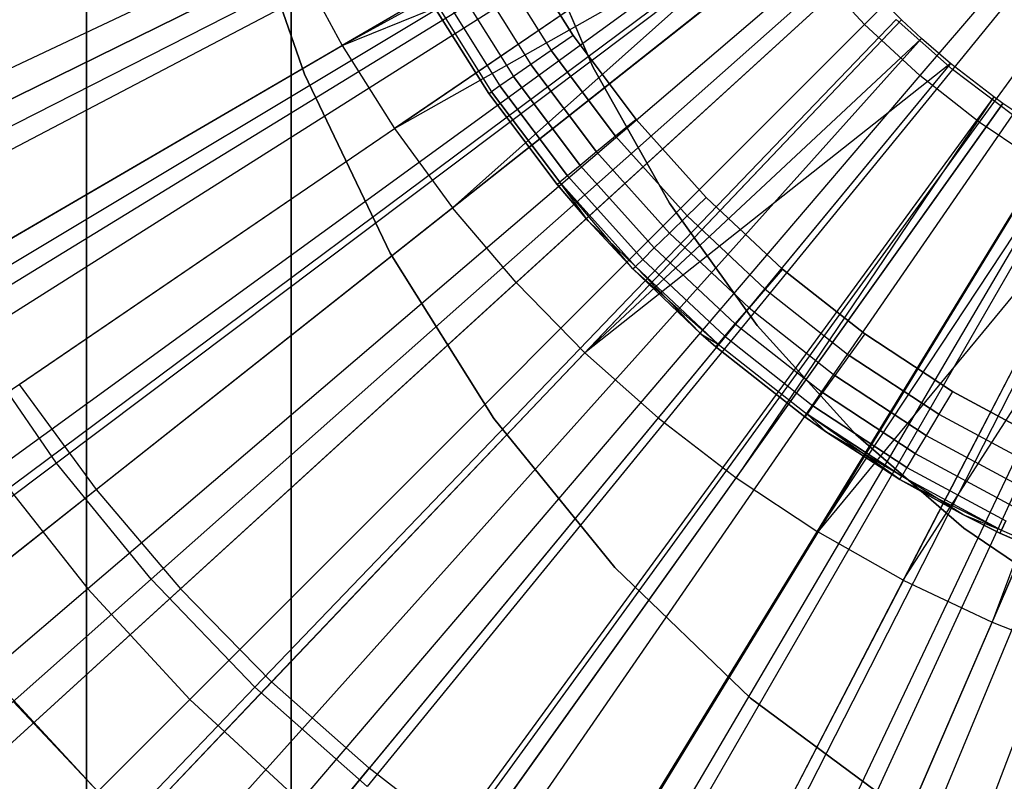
# Model space of a CAD drawing. Extents: x 0.02 to 4.75, y -2.35 to 2.37.
# Tile 51 of 131: x 2.09 to 2.28, y -0.27 to -0.12. Entities that reach past the tile are written whole.
import ezdxf

# ---------------------------------------------------------------- set-up
doc = ezdxf.new("R2010")
doc.units = 0
doc.header["$MEASUREMENT"] = 0
doc.layers.get('0').update_dxf_attribs({"color": 13, "linetype": 'CONTINUOUS'})

# ---------------------------------------------------------------- blocks, each defined once
blk = doc.blocks.new('CTLS_SNOW_BALL_ZWIS_PM_STL')
at = {"color": 0}
for p, q in [((2.10561, -2.10133, 48.66497), (2.10561, 0.61563, 48.66497)), ((2.10561, -2.10133, 48.66497), (2.10561, 0.61563, 48.66497)), ((2.14498, -2.07372, 49.64923), (2.14498, 0.58802, 49.64923)), ((2.14498, 0.58802, 48.6256), (2.14498, -2.07372, 48.6256)), ((2.14498, 0.58802, 48.6256), (2.14498, -2.07372, 48.6256)), ((2.14498, -2.07372, 49.64923), (2.14498, 0.58802, 49.64923)), ((2.10561, 0.53059, 49.6886), (2.10561, -2.0163, 49.6886)), ((2.10561, 0.53059, 49.6886), (2.10561, -2.0163, 49.6886)), ((2.38588, 0.00944, 0.49197), (2.25527, -0.12116, 0.4992)), ((2.38588, 0.00944, 0.49197), (2.25527, -0.12116, 0.4992)), ((2.38588, 0.00944, 0.49197), (2.26592, -0.13101, 0.4992)), ((2.38588, 0.00944, 0.49197), (2.26592, -0.13101, 0.4992)), ((2.38588, 0.00944, 0.53134), (2.27217, -0.12983, 0.54691)), ((2.38588, 0.00944, 0.53134), (2.27217, -0.12983, 0.54691)), ((2.38588, 0.00944, 0.49197), (2.27731, -0.13999, 0.4992)), ((2.38588, 0.00944, 0.49197), (2.27731, -0.13999, 0.4992)), ((2.22385, -0.06694, 5.27739), (1.58462, -0.36828, 5.06085)), ((2.22385, -0.06694, 5.27739), (1.58462, -0.36828, 5.06085)), ((2.22513, -0.06961, 5.27739), (1.59097, -0.38147, 5.06085)), ((2.22513, -0.06961, 5.27739), (1.59097, -0.38147, 5.06085)), ((2.22131, -0.07441, 0.4992), (2.05774, -0.15775, 0.52085)), ((2.22131, -0.07441, 0.4992), (2.05774, -0.15775, 0.52085)), ((2.22668, -0.07411, 0.54691), (2.06903, -0.15685, 0.5764)), ((2.22668, -0.07411, 0.54691), (2.06903, -0.15685, 0.5764)), ((2.23111, -0.08075, 5.27739), (1.62053, -0.43657, 5.06085)), ((2.23111, -0.08075, 5.27739), (1.62053, -0.43657, 5.06085)), ((2.23111, -0.08075, 5.27739), (2.15475, -0.12525, 5.2621)), ((2.23111, -0.08075, 5.27739), (2.15475, -0.12525, 5.2621)), ((2.23226, -0.0827, 5.27739), (1.62621, -0.44618, 5.06085)), ((2.23226, -0.0827, 5.27739), (1.62621, -0.44618, 5.06085)), ((2.15475, -0.12525, 5.2621), (2.23226, -0.0827, 5.27739)), ((2.15475, -0.12525, 5.2621), (2.23226, -0.0827, 5.27739)), ((2.22839, -0.08706, 0.4992), (2.07187, -0.18298, 0.52085)), ((2.22839, -0.08706, 0.4992), (2.07187, -0.18298, 0.52085)), ((2.23392, -0.08665, 0.54691), (2.08344, -0.18181, 0.5764)), ((2.23392, -0.08665, 0.54691), (2.08344, -0.18181, 0.5764)), ((2.23786, -0.09144, 5.27739), (1.6539, -0.48945, 5.06085)), ((2.23786, -0.09144, 5.27739), (1.6539, -0.48945, 5.06085)), ((2.15475, -0.12525, 5.2621), (2.23786, -0.09144, 5.27739)), ((2.15475, -0.12525, 5.2621), (2.23786, -0.09144, 5.27739)), ((2.23786, -0.09144, 5.27739), (2.16482, -0.14122, 5.2621)), ((2.23786, -0.09144, 5.27739), (2.16482, -0.14122, 5.2621)), ((2.14753, -0.13076, 1.79349), (2.13487, -0.09421, 1.79349)), ((2.13487, -0.09421, 2.87617), (2.14753, -0.13076, 2.87617)), ((2.13487, -0.09421, 2.87617), (2.14753, -0.13076, 2.87617)), ((2.14753, -0.13076, 1.79349), (2.13487, -0.09421, 1.79349)), ((2.2422, -0.09753, 5.27739), (1.67535, -0.51956, 5.06085)), ((2.2422, -0.09753, 5.27739), (1.67535, -0.51956, 5.06085)), ((2.16482, -0.14122, 5.2621), (2.2422, -0.09753, 5.27739)), ((2.16482, -0.14122, 5.2621), (2.2422, -0.09753, 5.27739)), ((2.2422, -0.09753, 5.27739), (2.176, -0.15644, 5.2621)), ((2.2422, -0.09753, 5.27739), (2.176, -0.15644, 5.2621)), ((2.23645, -0.09912, 0.4992), (2.08794, -0.20702, 0.52085)), ((2.23645, -0.09912, 0.4992), (2.08794, -0.20702, 0.52085)), ((2.24214, -0.09857, 0.54691), (2.09981, -0.20553, 0.5764)), ((2.24214, -0.09857, 0.54691), (2.09981, -0.20553, 0.5764)), ((2.24534, -0.10163, 5.27739), (1.69091, -0.53984, 5.06085)), ((2.24534, -0.10163, 5.27739), (1.69091, -0.53984, 5.06085)), ((2.176, -0.15644, 5.2621), (2.24534, -0.10163, 5.27739)), ((2.176, -0.15644, 5.2621), (2.24534, -0.10163, 5.27739)), ((2.19083, -0.10088, 2.87617), (2.203, -0.12931, 2.87617)), ((2.203, -0.12931, 1.83286), (2.19083, -0.10088, 1.83286)), ((2.19083, -0.10088, 2.87617), (2.203, -0.12931, 2.87617)), ((2.203, -0.12931, 1.83286), (2.19083, -0.10088, 1.83286)), ((2.18848, -0.10625, 47.9882), (2.19918, -0.12333, 47.9882)), ((2.19918, -0.12333, 47.2008), (2.18848, -0.10625, 47.2008)), ((2.19918, -0.12333, 47.2008), (2.18848, -0.10625, 47.2008)), ((2.18848, -0.10625, 47.9882), (2.19918, -0.12333, 47.9882)), ((2.06742, -0.14717, 5.2439), (2.14582, -0.10861, 5.2621)), ((2.06742, -0.14717, 5.2439), (2.14582, -0.10861, 5.2621)), ((2.2513, -0.10978, 0.54691), (2.11803, -0.22785, 0.5764)), ((2.2513, -0.10978, 0.54691), (2.11803, -0.22785, 0.5764)), ((2.14582, -0.10861, 5.2621), (2.15475, -0.12525, 5.2621)), ((2.14582, -0.10861, 5.2621), (2.15475, -0.12525, 5.2621)), ((2.18405, -0.10877, 47.20147), (2.19498, -0.12622, 47.20147)), ((2.18405, -0.10877, 47.20147), (2.19498, -0.12622, 47.20147)), ((2.18405, -0.10877, 47.98753), (2.19498, -0.12622, 47.98753)), ((2.18405, -0.10877, 47.98753), (2.19498, -0.12622, 47.98753)), ((2.25353, -0.11127, 5.27739), (1.73139, -0.58749, 5.06085)), ((2.25353, -0.11127, 5.27739), (1.73139, -0.58749, 5.06085)), ((2.24543, -0.11051, 0.4992), (2.10584, -0.22973, 0.52085)), ((2.24543, -0.11051, 0.4992), (2.10584, -0.22973, 0.52085)), ((2.17992, -0.11111, 47.20344), (2.19107, -0.12891, 47.20344)), ((2.17992, -0.11111, 47.20344), (2.19107, -0.12891, 47.20344)), ((2.17992, -0.11111, 47.98557), (2.19107, -0.12891, 47.98557)), ((2.17992, -0.11111, 47.98557), (2.19107, -0.12891, 47.98557)), ((2.25353, -0.11127, 5.27739), (2.18823, -0.17083, 5.2621)), ((2.25353, -0.11127, 5.27739), (2.18823, -0.17083, 5.2621)), ((2.25527, -0.12116, 0.4992), (2.24543, -0.11051, 0.4992)), ((2.25527, -0.12116, 0.4992), (2.24543, -0.11051, 0.4992)), ((2.26237, -0.12031, 5.27739), (2.25353, -0.11127, 5.27739)), ((2.26237, -0.12031, 5.27739), (2.25353, -0.11127, 5.27739)), ((2.17638, -0.11312, 47.20657), (2.18771, -0.13122, 47.20657)), ((2.17638, -0.11312, 47.20657), (2.18771, -0.13122, 47.20657)), ((2.17638, -0.11312, 47.98244), (2.18771, -0.13122, 47.98244)), ((2.17638, -0.11312, 47.98244), (2.18771, -0.13122, 47.98244)), ((2.17366, -0.11467, 47.21064), (2.18513, -0.133, 47.21064)), ((2.17366, -0.11467, 47.21064), (2.18513, -0.133, 47.21064)), ((2.17366, -0.11467, 47.97836), (2.18513, -0.133, 47.97836)), ((2.17366, -0.11467, 47.97836), (2.18513, -0.133, 47.97836)), ((2.17136, -0.11597, 47.22048), (2.18296, -0.13449, 47.22048)), ((2.18296, -0.13449, 47.96851), (2.17136, -0.11597, 47.96851)), ((2.17136, -0.11597, 47.22048), (2.18296, -0.13449, 47.22048)), ((2.18296, -0.13449, 47.96851), (2.17136, -0.11597, 47.96851)), ((2.17195, -0.11564, 47.21539), (2.18351, -0.13411, 47.21539)), ((2.17195, -0.11564, 47.21539), (2.18351, -0.13411, 47.21539)), ((2.17195, -0.11564, 47.97361), (2.18351, -0.13411, 47.97361)), ((2.17195, -0.11564, 47.97361), (2.18351, -0.13411, 47.97361)), ((2.26237, -0.12031, 5.27739), (1.77513, -0.63217, 5.06085)), ((2.26237, -0.12031, 5.27739), (1.77513, -0.63217, 5.06085)), ((2.25527, -0.12116, 0.4992), (2.12547, -0.25097, 0.52085)), ((2.25527, -0.12116, 0.4992), (2.12547, -0.25097, 0.52085)), ((2.26133, -0.12023, 0.54691), (2.13799, -0.24863, 0.5764)), ((2.26133, -0.12023, 0.54691), (2.13799, -0.24863, 0.5764)), ((2.26237, -0.12031, 5.27739), (2.20143, -0.18432, 5.2621)), ((2.26237, -0.12031, 5.27739), (2.20143, -0.18432, 5.2621)), ((2.26592, -0.13101, 0.4992), (2.25527, -0.12116, 0.4992)), ((2.26592, -0.13101, 0.4992), (2.25527, -0.12116, 0.4992)), ((2.27217, -0.12983, 0.54691), (2.26133, -0.12023, 0.54691)), ((2.27217, -0.12983, 0.54691), (2.26133, -0.12023, 0.54691)), ((2.26624, -0.12388, 5.27739), (2.26237, -0.12031, 5.27739)), ((2.26624, -0.12388, 5.27739), (2.26237, -0.12031, 5.27739)), ((2.26624, -0.12388, 5.27739), (1.79426, -0.64986, 5.06085)), ((2.26624, -0.12388, 5.27739), (1.79426, -0.64986, 5.06085)), ((2.19918, -0.12333, 47.2008), (2.19498, -0.12622, 47.20147)), ((2.19918, -0.12333, 47.2008), (2.19498, -0.12622, 47.20147)), ((2.19918, -0.12333, 47.9882), (2.19498, -0.12622, 47.98753)), ((2.19918, -0.12333, 47.9882), (2.19498, -0.12622, 47.98753)), ((2.19918, -0.12333, 47.9882), (2.21131, -0.13943, 47.9882)), ((2.21131, -0.13943, 47.2008), (2.19918, -0.12333, 47.2008)), ((2.21131, -0.13943, 47.2008), (2.19918, -0.12333, 47.2008)), ((2.19918, -0.12333, 47.9882), (2.21131, -0.13943, 47.9882)), ((2.20143, -0.18432, 5.2621), (2.26624, -0.12388, 5.27739)), ((2.20143, -0.18432, 5.2621), (2.26624, -0.12388, 5.27739)), ((2.27183, -0.1287, 5.27739), (2.26624, -0.12388, 5.27739)), ((2.27183, -0.1287, 5.27739), (2.26624, -0.12388, 5.27739)), ((2.07926, -0.16924, 5.2439), (2.15475, -0.12525, 5.2621)), ((2.07926, -0.16924, 5.2439), (2.15475, -0.12525, 5.2621)), ((2.15475, -0.12525, 5.2621), (2.16482, -0.14122, 5.2621)), ((2.15475, -0.12525, 5.2621), (2.16482, -0.14122, 5.2621)), ((2.19498, -0.12622, 47.20147), (2.19107, -0.12891, 47.20344)), ((2.19498, -0.12622, 47.20147), (2.19107, -0.12891, 47.20344)), ((2.19498, -0.12622, 47.98753), (2.19107, -0.12891, 47.98557)), ((2.19498, -0.12622, 47.98753), (2.19107, -0.12891, 47.98557)), ((2.19498, -0.12622, 47.20147), (2.20737, -0.14267, 47.20147)), ((2.19498, -0.12622, 47.20147), (2.20737, -0.14267, 47.20147)), ((2.20737, -0.14267, 47.98753), (2.19498, -0.12622, 47.98753)), ((2.20737, -0.14267, 47.98753), (2.19498, -0.12622, 47.98753)), ((2.27183, -0.1287, 5.27739), (1.82191, -0.67366, 5.06085)), ((2.27183, -0.1287, 5.27739), (1.82191, -0.67366, 5.06085)), ((2.27183, -0.1287, 5.27739), (2.20143, -0.18432, 5.2621)), ((2.27183, -0.1287, 5.27739), (2.20143, -0.18432, 5.2621)), ((2.27183, -0.1287, 5.27739), (2.21556, -0.19685, 5.2621)), ((2.27183, -0.1287, 5.27739), (2.21556, -0.19685, 5.2621)), ((2.28011, -0.13513, 5.27739), (2.27183, -0.1287, 5.27739)), ((2.28011, -0.13513, 5.27739), (2.27183, -0.1287, 5.27739)), ((2.27217, -0.12983, 0.54691), (2.15956, -0.26774, 0.5764)), ((2.27217, -0.12983, 0.54691), (2.15956, -0.26774, 0.5764)), ((2.19107, -0.12891, 47.20344), (2.18771, -0.13122, 47.20657)), ((2.19107, -0.12891, 47.20344), (2.18771, -0.13122, 47.20657)), ((2.19107, -0.12891, 47.98557), (2.18771, -0.13122, 47.98244)), ((2.19107, -0.12891, 47.98557), (2.18771, -0.13122, 47.98244)), ((2.19107, -0.12891, 47.20344), (2.20371, -0.14569, 47.20344)), ((2.19107, -0.12891, 47.20344), (2.20371, -0.14569, 47.20344)), ((2.20371, -0.14569, 47.98557), (2.19107, -0.12891, 47.98557)), ((2.20371, -0.14569, 47.98557), (2.19107, -0.12891, 47.98557)), ((2.203, -0.12931, 2.87617), (2.203, -0.12931, 1.83286)), ((2.203, -0.12931, 2.87617), (2.21774, -0.15552, 2.87617)), ((2.21774, -0.15552, 1.83286), (2.203, -0.12931, 1.83286)), ((2.203, -0.12931, 2.87617), (2.203, -0.12931, 1.83286)), ((2.203, -0.12931, 2.87617), (2.21774, -0.15552, 2.87617)), ((2.21774, -0.15552, 1.83286), (2.203, -0.12931, 1.83286)), ((2.28374, -0.13853, 0.54691), (2.27217, -0.12983, 0.54691)), ((2.28374, -0.13853, 0.54691), (2.27217, -0.12983, 0.54691)), ((2.26592, -0.13101, 0.4992), (2.1467, -0.2706, 0.52085)), ((2.26592, -0.13101, 0.4992), (2.1467, -0.2706, 0.52085)), ((2.16398, -0.16519, 1.79349), (2.14753, -0.13076, 1.79349)), ((2.14753, -0.13076, 2.87617), (2.16398, -0.16519, 2.87617)), ((2.14753, -0.13076, 2.87617), (2.16398, -0.16519, 2.87617)), ((2.14753, -0.13076, 2.87617), (2.14753, -0.13076, 1.79349)), ((2.16398, -0.16519, 1.79349), (2.14753, -0.13076, 1.79349)), ((2.14753, -0.13076, 2.87617), (2.14753, -0.13076, 1.79349)), ((2.18771, -0.13122, 47.20657), (2.18513, -0.133, 47.21064)), ((2.18771, -0.13122, 47.20657), (2.18513, -0.133, 47.21064)), ((2.18771, -0.13122, 47.98244), (2.18513, -0.133, 47.97836)), ((2.18771, -0.13122, 47.98244), (2.18513, -0.133, 47.97836)), ((2.18771, -0.13122, 47.20657), (2.20056, -0.14828, 47.20657)), ((2.18771, -0.13122, 47.20657), (2.20056, -0.14828, 47.20657)), ((2.20056, -0.14828, 47.98244), (2.18771, -0.13122, 47.98244)), ((2.20056, -0.14828, 47.98244), (2.18771, -0.13122, 47.98244)), ((2.27731, -0.13999, 0.4992), (2.26592, -0.13101, 0.4992)), ((2.27731, -0.13999, 0.4992), (2.26592, -0.13101, 0.4992)), ((2.18296, -0.13449, 47.22048), (2.18351, -0.13411, 47.21539)), ((2.18296, -0.13449, 47.22048), (2.18351, -0.13411, 47.21539)), ((2.18296, -0.13449, 47.96851), (2.18351, -0.13411, 47.97361)), ((2.18296, -0.13449, 47.96851), (2.18351, -0.13411, 47.97361)), ((2.18296, -0.13449, 47.22048), (2.18296, -0.13449, 47.96851)), ((2.18296, -0.13449, 47.22048), (2.18296, -0.13449, 47.96851)), ((2.18296, -0.13449, 47.22048), (2.19611, -0.15194, 47.22048)), ((2.19611, -0.15194, 47.96851), (2.18296, -0.13449, 47.96851)), ((2.18296, -0.13449, 47.22048), (2.19611, -0.15194, 47.22048)), ((2.19611, -0.15194, 47.96851), (2.18296, -0.13449, 47.96851)), ((2.18513, -0.133, 47.21064), (2.18351, -0.13411, 47.21539)), ((2.18513, -0.133, 47.21064), (2.18351, -0.13411, 47.21539)), ((2.18513, -0.133, 47.97836), (2.18351, -0.13411, 47.97361)), ((2.18513, -0.133, 47.97836), (2.18351, -0.13411, 47.97361)), ((2.18351, -0.13411, 47.21539), (2.19662, -0.15152, 47.21539)), ((2.18351, -0.13411, 47.21539), (2.19662, -0.15152, 47.21539)), ((2.19662, -0.15152, 47.97361), (2.18351, -0.13411, 47.97361)), ((2.19662, -0.15152, 47.97361), (2.18351, -0.13411, 47.97361)), ((2.18513, -0.133, 47.21064), (2.19814, -0.15027, 47.21064)), ((2.18513, -0.133, 47.21064), (2.19814, -0.15027, 47.21064)), ((2.19814, -0.15027, 47.97836), (2.18513, -0.133, 47.97836)), ((2.19814, -0.15027, 47.97836), (2.18513, -0.133, 47.97836)), ((2.28011, -0.13513, 5.27739), (1.86285, -0.70549, 5.06085)), ((2.28011, -0.13513, 5.27739), (1.86285, -0.70549, 5.06085)), ((2.28011, -0.13513, 5.27739), (2.23054, -0.20835, 5.2621)), ((2.28011, -0.13513, 5.27739), (2.23054, -0.20835, 5.2621)), ((2.28186, -0.1364, 5.27739), (2.28011, -0.13513, 5.27739)), ((2.28186, -0.1364, 5.27739), (2.28011, -0.13513, 5.27739)), ((2.28186, -0.1364, 5.27739), (1.8715, -0.71174, 5.06085)), ((2.28186, -0.1364, 5.27739), (1.8715, -0.71174, 5.06085)), ((2.23054, -0.20835, 5.2621), (2.28186, -0.1364, 5.27739)), ((2.23054, -0.20835, 5.2621), (2.28186, -0.1364, 5.27739)), ((2.29241, -0.14337, 5.27739), (2.28186, -0.1364, 5.27739)), ((2.29241, -0.14337, 5.27739), (2.28186, -0.1364, 5.27739)), ((2.27731, -0.13999, 0.4992), (2.16941, -0.2885, 0.52085)), ((2.27731, -0.13999, 0.4992), (2.16941, -0.2885, 0.52085)), ((2.28374, -0.13853, 0.54691), (2.1826, -0.28505, 0.5764)), ((2.28374, -0.13853, 0.54691), (2.1826, -0.28505, 0.5764)), ((2.21131, -0.13943, 47.2008), (2.20737, -0.14267, 47.20147)), ((2.21131, -0.13943, 47.2008), (2.20737, -0.14267, 47.20147)), ((2.21131, -0.13943, 47.9882), (2.20737, -0.14267, 47.98753)), ((2.21131, -0.13943, 47.9882), (2.20737, -0.14267, 47.98753)), ((2.21131, -0.13943, 47.9882), (2.22477, -0.15443, 47.9882)), ((2.22477, -0.15443, 47.2008), (2.21131, -0.13943, 47.2008)), ((2.22477, -0.15443, 47.2008), (2.21131, -0.13943, 47.2008)), ((2.21131, -0.13943, 47.9882), (2.22477, -0.15443, 47.9882)), ((2.28937, -0.14804, 0.4992), (2.27731, -0.13999, 0.4992)), ((2.28937, -0.14804, 0.4992), (2.27731, -0.13999, 0.4992)), ((2.09263, -0.19043, 5.2439), (2.16482, -0.14122, 5.2621)), ((2.09263, -0.19043, 5.2439), (2.16482, -0.14122, 5.2621)), ((2.16482, -0.14122, 5.2621), (2.176, -0.15644, 5.2621)), ((2.16482, -0.14122, 5.2621), (2.176, -0.15644, 5.2621)), ((2.29241, -0.14337, 5.27739), (1.92365, -0.74622, 5.06085)), ((2.29241, -0.14337, 5.27739), (1.92365, -0.74622, 5.06085)), ((2.20737, -0.14267, 47.20147), (2.20371, -0.14569, 47.20344)), ((2.20737, -0.14267, 47.20147), (2.20371, -0.14569, 47.20344)), ((2.20737, -0.14267, 47.98753), (2.20371, -0.14569, 47.98557)), ((2.20737, -0.14267, 47.98753), (2.20371, -0.14569, 47.98557)), ((2.20737, -0.14267, 47.20147), (2.22113, -0.158, 47.20147)), ((2.20737, -0.14267, 47.20147), (2.22113, -0.158, 47.20147)), ((2.22113, -0.158, 47.98753), (2.20737, -0.14267, 47.98753)), ((2.22113, -0.158, 47.98753), (2.20737, -0.14267, 47.98753)), ((2.29241, -0.14337, 5.27739), (2.24629, -0.21877, 5.2621)), ((2.29241, -0.14337, 5.27739), (2.24629, -0.21877, 5.2621)), ((2.29503, -0.14495, 5.27739), (1.93663, -0.75401, 5.06085)), ((2.29503, -0.14495, 5.27739), (1.93663, -0.75401, 5.06085)), ((2.20371, -0.14569, 47.20344), (2.20056, -0.14828, 47.20657)), ((2.20371, -0.14569, 47.20344), (2.20056, -0.14828, 47.20657)), ((2.20371, -0.14569, 47.98557), (2.20056, -0.14828, 47.98244)), ((2.20371, -0.14569, 47.98557), (2.20056, -0.14828, 47.98244)), ((2.20371, -0.14569, 47.20344), (2.21774, -0.16132, 47.20344)), ((2.20371, -0.14569, 47.20344), (2.21774, -0.16132, 47.20344)), ((2.21774, -0.16132, 47.98557), (2.20371, -0.14569, 47.98557)), ((2.21774, -0.16132, 47.98557), (2.20371, -0.14569, 47.98557)), ((2.24629, -0.21877, 5.2621), (2.29503, -0.14495, 5.27739)), ((2.24629, -0.21877, 5.2621), (2.29503, -0.14495, 5.27739)), ((2.29598, -0.14627, 0.54691), (2.20696, -0.30046, 0.5764)), ((2.29598, -0.14627, 0.54691), (2.20696, -0.30046, 0.5764)), ((2.30342, -0.14958, 5.27739), (1.9781, -0.77695, 5.06085)), ((2.30342, -0.14958, 5.27739), (1.9781, -0.77695, 5.06085)), ((2.28937, -0.14804, 0.4992), (2.19346, -0.30456, 0.52085)), ((2.28937, -0.14804, 0.4992), (2.19346, -0.30456, 0.52085)), ((2.20056, -0.14828, 47.20657), (2.19814, -0.15027, 47.21064)), ((2.20056, -0.14828, 47.20657), (2.19814, -0.15027, 47.21064)), ((2.20056, -0.14828, 47.98244), (2.19814, -0.15027, 47.97836)), ((2.20056, -0.14828, 47.98244), (2.19814, -0.15027, 47.97836)), ((2.20056, -0.14828, 47.20657), (2.21482, -0.16417, 47.20657)), ((2.20056, -0.14828, 47.20657), (2.21482, -0.16417, 47.20657)), ((2.21482, -0.16417, 47.98244), (2.20056, -0.14828, 47.98244)), ((2.21482, -0.16417, 47.98244), (2.20056, -0.14828, 47.98244)), ((2.30342, -0.14958, 5.27739), (2.24629, -0.21877, 5.2621)), ((2.30342, -0.14958, 5.27739), (2.24629, -0.21877, 5.2621)), ((2.30342, -0.14958, 5.27739), (2.26273, -0.22804, 5.2621)), ((2.30342, -0.14958, 5.27739), (2.26273, -0.22804, 5.2621)), ((2.19611, -0.15194, 47.22048), (2.19662, -0.15152, 47.21539)), ((2.19611, -0.15194, 47.22048), (2.19662, -0.15152, 47.21539)), ((2.19611, -0.15194, 47.96851), (2.19662, -0.15152, 47.97361)), ((2.19611, -0.15194, 47.96851), (2.19662, -0.15152, 47.97361)), ((2.19814, -0.15027, 47.21064), (2.19662, -0.15152, 47.21539)), ((2.19814, -0.15027, 47.21064), (2.19662, -0.15152, 47.21539)), ((2.19814, -0.15027, 47.97836), (2.19662, -0.15152, 47.97361)), ((2.19814, -0.15027, 47.97836), (2.19662, -0.15152, 47.97361)), ((2.2107, -0.1682, 47.22048), (2.19662, -0.15152, 47.21539)), ((2.19662, -0.15152, 47.21539), (2.21118, -0.16773, 47.21539)), ((2.2107, -0.1682, 47.22048), (2.19662, -0.15152, 47.21539)), ((2.20211, -0.15897, 47.22048), (2.19662, -0.15152, 47.21539)), ((2.20211, -0.15897, 47.22048), (2.19662, -0.15152, 47.21539)), ((2.19662, -0.15152, 47.21539), (2.21118, -0.16773, 47.21539)), ((2.20211, -0.15897, 47.96851), (2.19662, -0.15152, 47.97361)), ((2.20211, -0.15897, 47.96851), (2.19662, -0.15152, 47.97361)), ((2.21118, -0.16773, 47.97361), (2.19662, -0.15152, 47.97361)), ((2.21118, -0.16773, 47.97361), (2.19662, -0.15152, 47.97361)), ((2.19814, -0.15027, 47.21064), (2.21259, -0.16636, 47.21064)), ((2.19814, -0.15027, 47.21064), (2.21259, -0.16636, 47.21064)), ((2.21259, -0.16636, 47.97836), (2.19814, -0.15027, 47.97836)), ((2.21259, -0.16636, 47.97836), (2.19814, -0.15027, 47.97836)), ((2.31085, -0.15322, 5.27739), (2.01488, -0.79495, 5.06085)), ((2.31085, -0.15322, 5.27739), (2.01488, -0.79495, 5.06085)), ((2.19611, -0.15194, 47.22048), (2.19611, -0.15194, 47.96851)), ((2.19611, -0.15194, 47.22048), (2.19611, -0.15194, 47.96851)), ((2.19611, -0.15194, 47.22048), (2.20211, -0.15897, 47.22048)), ((2.20211, -0.15897, 47.96851), (2.19611, -0.15194, 47.96851)), ((2.19611, -0.15194, 47.22048), (2.20211, -0.15897, 47.22048)), ((2.20211, -0.15897, 47.96851), (2.19611, -0.15194, 47.96851)), ((2.3088, -0.15299, 0.54691), (2.23248, -0.31385, 0.5764)), ((2.3088, -0.15299, 0.54691), (2.23248, -0.31385, 0.5764)), ((2.26273, -0.22804, 5.2621), (2.31085, -0.15322, 5.27739)), ((2.26273, -0.22804, 5.2621), (2.31085, -0.15322, 5.27739)), ((2.31085, -0.15322, 5.27739), (2.27979, -0.23614, 5.2621)), ((2.31085, -0.15322, 5.27739), (2.27979, -0.23614, 5.2621)), ((2.31484, -0.155, 5.27739), (2.03459, -0.80375, 5.06085)), ((2.31484, -0.155, 5.27739), (2.03459, -0.80375, 5.06085)), ((2.30203, -0.15513, 0.4992), (2.21869, -0.31869, 0.52085)), ((2.30203, -0.15513, 0.4992), (2.21869, -0.31869, 0.52085)), ((2.22477, -0.15443, 47.2008), (2.22113, -0.158, 47.20147)), ((2.22477, -0.15443, 47.2008), (2.22113, -0.158, 47.20147)), ((2.22477, -0.15443, 47.9882), (2.22113, -0.158, 47.98753)), ((2.22477, -0.15443, 47.9882), (2.22113, -0.158, 47.98753)), ((2.22477, -0.15443, 47.9882), (2.23948, -0.16822, 47.9882)), ((2.23948, -0.16822, 47.2008), (2.22477, -0.15443, 47.2008)), ((2.23948, -0.16822, 47.2008), (2.22477, -0.15443, 47.2008)), ((2.22477, -0.15443, 47.9882), (2.23948, -0.16822, 47.9882)), ((2.27979, -0.23614, 5.2621), (2.31484, -0.155, 5.27739)), ((2.27979, -0.23614, 5.2621), (2.31484, -0.155, 5.27739)), ((2.10746, -0.21061, 5.2439), (2.176, -0.15644, 5.2621)), ((2.10746, -0.21061, 5.2439), (2.176, -0.15644, 5.2621)), ((2.18823, -0.17083, 5.2621), (2.176, -0.15644, 5.2621)), ((2.18823, -0.17083, 5.2621), (2.176, -0.15644, 5.2621)), ((2.21774, -0.15552, 2.87617), (2.21774, -0.15552, 1.83286)), ((2.21774, -0.15552, 2.87617), (2.23464, -0.1791, 2.87617)), ((2.23464, -0.1791, 1.83286), (2.21774, -0.15552, 1.83286)), ((2.21774, -0.15552, 2.87617), (2.21774, -0.15552, 1.83286)), ((2.21774, -0.15552, 2.87617), (2.23464, -0.1791, 2.87617)), ((2.23464, -0.1791, 1.83286), (2.21774, -0.15552, 1.83286)), ((2.20211, -0.15897, 47.22048), (2.20211, -0.15897, 47.96851)), ((2.20211, -0.15897, 47.22048), (2.20211, -0.15897, 47.96851)), ((2.20211, -0.15897, 47.22048), (2.2107, -0.1682, 47.22048)), ((2.2107, -0.1682, 47.96851), (2.20211, -0.15897, 47.96851)), ((2.20211, -0.15897, 47.22048), (2.2107, -0.1682, 47.22048)), ((2.2107, -0.1682, 47.96851), (2.20211, -0.15897, 47.96851)), ((2.21118, -0.16773, 47.97361), (2.20211, -0.15897, 47.96851)), ((2.21118, -0.16773, 47.97361), (2.20211, -0.15897, 47.96851)), ((2.22113, -0.158, 47.20147), (2.21774, -0.16132, 47.20344)), ((2.22113, -0.158, 47.20147), (2.21774, -0.16132, 47.20344)), ((2.22113, -0.158, 47.98753), (2.21774, -0.16132, 47.98557)), ((2.22113, -0.158, 47.98753), (2.21774, -0.16132, 47.98557)), ((2.22113, -0.158, 47.20147), (2.23615, -0.17208, 47.20147)), ((2.22113, -0.158, 47.20147), (2.23615, -0.17208, 47.20147)), ((2.22113, -0.158, 47.98753), (2.23615, -0.17208, 47.98753)), ((2.22113, -0.158, 47.98753), (2.23615, -0.17208, 47.98753)), ((2.32212, -0.15867, 0.54691), (2.25899, -0.32514, 0.5764)), ((2.32212, -0.15867, 0.54691), (2.25899, -0.32514, 0.5764)), ((2.21774, -0.16132, 47.20344), (2.21482, -0.16417, 47.20657)), ((2.21774, -0.16132, 47.20344), (2.21482, -0.16417, 47.20657)), ((2.21774, -0.16132, 47.98557), (2.21482, -0.16417, 47.98244)), ((2.21774, -0.16132, 47.98557), (2.21482, -0.16417, 47.98244)), ((2.21774, -0.16132, 47.20344), (2.23306, -0.17568, 47.20344)), ((2.21774, -0.16132, 47.20344), (2.23306, -0.17568, 47.20344)), ((2.21774, -0.16132, 47.98557), (2.23306, -0.17568, 47.98557)), ((2.21774, -0.16132, 47.98557), (2.23306, -0.17568, 47.98557)), ((2.3152, -0.1612, 0.4992), (2.24495, -0.3308, 0.52085)), ((2.3152, -0.1612, 0.4992), (2.24495, -0.3308, 0.52085)), ((2.21482, -0.16417, 47.20657), (2.21259, -0.16636, 47.21064)), ((2.21482, -0.16417, 47.20657), (2.21259, -0.16636, 47.21064)), ((2.21482, -0.16417, 47.98244), (2.21259, -0.16636, 47.97836)), ((2.21482, -0.16417, 47.98244), (2.21259, -0.16636, 47.97836)), ((2.21482, -0.16417, 47.20657), (2.2304, -0.17877, 47.20657)), ((2.21482, -0.16417, 47.20657), (2.2304, -0.17877, 47.20657)), ((2.21482, -0.16417, 47.98244), (2.2304, -0.17877, 47.98244)), ((2.21482, -0.16417, 47.98244), (2.2304, -0.17877, 47.98244)), ((2.18397, -0.19698, 1.79349), (2.16398, -0.16519, 1.79349)), ((2.16398, -0.16519, 2.87617), (2.18397, -0.19698, 2.87617)), ((2.16398, -0.16519, 2.87617), (2.18397, -0.19698, 2.87617)), ((2.16398, -0.16519, 2.87617), (2.16398, -0.16519, 1.79349)), ((2.18397, -0.19698, 1.79349), (2.16398, -0.16519, 1.79349)), ((2.16398, -0.16519, 2.87617), (2.16398, -0.16519, 1.79349)), ((2.21259, -0.16636, 47.21064), (2.21118, -0.16773, 47.21539)), ((2.21259, -0.16636, 47.21064), (2.21118, -0.16773, 47.21539)), ((2.21259, -0.16636, 47.97836), (2.21118, -0.16773, 47.97361)), ((2.21259, -0.16636, 47.97836), (2.21118, -0.16773, 47.97361)), ((2.21259, -0.16636, 47.21064), (2.22836, -0.18115, 47.21064)), ((2.21259, -0.16636, 47.21064), (2.22836, -0.18115, 47.21064)), ((2.21259, -0.16636, 47.97836), (2.22836, -0.18115, 47.97836)), ((2.21259, -0.16636, 47.97836), (2.22836, -0.18115, 47.97836)), ((2.2107, -0.1682, 47.22048), (2.21118, -0.16773, 47.21539)), ((2.2107, -0.1682, 47.22048), (2.21118, -0.16773, 47.21539)), ((2.2107, -0.1682, 47.96851), (2.21118, -0.16773, 47.97361)), ((2.2107, -0.1682, 47.96851), (2.21118, -0.16773, 47.97361)), ((2.2107, -0.1682, 47.22048), (2.2107, -0.1682, 47.96851)), ((2.2107, -0.1682, 47.22048), (2.2107, -0.1682, 47.96851)), ((2.2107, -0.1682, 47.22048), (2.22379, -0.18066, 47.22048)), ((2.22379, -0.18066, 47.96851), (2.2107, -0.1682, 47.96851)), ((2.2107, -0.1682, 47.22048), (2.22379, -0.18066, 47.22048)), ((2.2107, -0.1682, 47.96851), (2.22708, -0.18264, 47.97361)), ((2.2107, -0.1682, 47.96851), (2.22708, -0.18264, 47.97361)), ((2.22379, -0.18066, 47.96851), (2.2107, -0.1682, 47.96851)), ((2.22379, -0.18066, 47.22048), (2.21118, -0.16773, 47.21539)), ((2.21118, -0.16773, 47.21539), (2.22708, -0.18264, 47.21539)), ((2.22379, -0.18066, 47.22048), (2.21118, -0.16773, 47.21539)), ((2.21118, -0.16773, 47.21539), (2.22708, -0.18264, 47.21539)), ((2.21118, -0.16773, 47.97361), (2.22708, -0.18264, 47.97361)), ((2.21118, -0.16773, 47.97361), (2.22708, -0.18264, 47.97361)), ((2.23948, -0.16822, 47.2008), (2.23615, -0.17208, 47.20147)), ((2.23948, -0.16822, 47.2008), (2.23615, -0.17208, 47.20147)), ((2.23615, -0.17208, 47.98753), (2.23948, -0.16822, 47.9882)), ((2.23615, -0.17208, 47.98753), (2.23948, -0.16822, 47.9882)), ((2.23948, -0.16822, 47.9882), (2.25531, -0.18069, 47.9882)), ((2.25531, -0.18069, 47.2008), (2.23948, -0.16822, 47.2008)), ((2.25531, -0.18069, 47.2008), (2.23948, -0.16822, 47.2008)), ((2.23948, -0.16822, 47.9882), (2.25531, -0.18069, 47.9882)), ((2.18823, -0.17083, 5.2621), (2.12367, -0.22971, 5.2439)), ((2.18823, -0.17083, 5.2621), (2.12367, -0.22971, 5.2439)), ((2.18823, -0.17083, 5.2621), (2.20143, -0.18432, 5.2621)), ((2.18823, -0.17083, 5.2621), (2.20143, -0.18432, 5.2621)), ((2.23615, -0.17208, 47.20147), (2.23306, -0.17568, 47.20344)), ((2.23615, -0.17208, 47.20147), (2.23306, -0.17568, 47.20344)), ((2.23306, -0.17568, 47.98557), (2.23615, -0.17208, 47.98753)), ((2.23306, -0.17568, 47.98557), (2.23615, -0.17208, 47.98753)), ((2.23615, -0.17208, 47.20147), (2.25233, -0.18482, 47.20147)), ((2.23615, -0.17208, 47.20147), (2.25233, -0.18482, 47.20147)), ((2.23615, -0.17208, 47.98753), (2.25233, -0.18482, 47.98753)), ((2.23615, -0.17208, 47.98753), (2.25233, -0.18482, 47.98753)), ((2.23306, -0.17568, 47.20344), (2.2304, -0.17877, 47.20657)), ((2.23306, -0.17568, 47.20344), (2.2304, -0.17877, 47.20657)), ((2.2304, -0.17877, 47.98244), (2.23306, -0.17568, 47.98557)), ((2.2304, -0.17877, 47.98244), (2.23306, -0.17568, 47.98557)), ((2.23306, -0.17568, 47.20344), (2.24956, -0.18868, 47.20344)), ((2.23306, -0.17568, 47.20344), (2.24956, -0.18868, 47.20344)), ((2.23306, -0.17568, 47.98557), (2.24956, -0.18868, 47.98557)), ((2.23306, -0.17568, 47.98557), (2.24956, -0.18868, 47.98557)), ((2.2304, -0.17877, 47.20657), (2.22836, -0.18115, 47.21064)), ((2.2304, -0.17877, 47.20657), (2.22836, -0.18115, 47.21064)), ((2.22836, -0.18115, 47.97836), (2.2304, -0.17877, 47.98244)), ((2.22836, -0.18115, 47.97836), (2.2304, -0.17877, 47.98244)), ((2.2304, -0.17877, 47.20657), (2.24718, -0.19198, 47.20657)), ((2.2304, -0.17877, 47.20657), (2.24718, -0.19198, 47.20657)), ((2.2304, -0.17877, 47.98244), (2.24718, -0.19198, 47.98244)), ((2.2304, -0.17877, 47.98244), (2.24718, -0.19198, 47.98244)), ((2.23464, -0.1791, 2.87617), (2.23464, -0.1791, 1.83286)), ((2.23464, -0.1791, 2.87617), (2.2536, -0.20001, 2.87617)), ((2.2536, -0.20001, 1.83286), (2.23464, -0.1791, 1.83286)), ((2.23464, -0.1791, 2.87617), (2.23464, -0.1791, 1.83286)), ((2.23464, -0.1791, 2.87617), (2.2536, -0.20001, 2.87617)), ((2.2536, -0.20001, 1.83286), (2.23464, -0.1791, 1.83286)), ((2.09981, -0.20553, 0.5764), (2.08344, -0.18181, 0.5764)), ((2.09981, -0.20553, 0.5764), (2.08344, -0.18181, 0.5764)), ((2.22379, -0.18066, 47.22048), (2.22379, -0.18066, 47.96851)), ((2.22379, -0.18066, 47.22048), (2.22379, -0.18066, 47.96851)), ((2.22379, -0.18066, 47.22048), (2.22664, -0.18315, 47.22048)), ((2.22664, -0.18315, 47.96851), (2.22379, -0.18066, 47.96851)), ((2.22379, -0.18066, 47.22048), (2.22708, -0.18264, 47.21539)), ((2.22379, -0.18066, 47.96851), (2.22708, -0.18264, 47.97361)), ((2.22836, -0.18115, 47.21064), (2.22708, -0.18264, 47.21539)), ((2.22836, -0.18115, 47.21064), (2.22708, -0.18264, 47.21539)), ((2.22708, -0.18264, 47.97361), (2.22836, -0.18115, 47.97836)), ((2.22708, -0.18264, 47.97361), (2.22836, -0.18115, 47.97836)), ((2.22836, -0.18115, 47.21064), (2.24535, -0.19452, 47.21064)), ((2.22836, -0.18115, 47.21064), (2.24535, -0.19452, 47.21064)), ((2.22836, -0.18115, 47.97836), (2.24535, -0.19452, 47.97836)), ((2.22836, -0.18115, 47.97836), (2.24535, -0.19452, 47.97836)), ((2.25531, -0.18069, 47.2008), (2.25233, -0.18482, 47.20147)), ((2.25531, -0.18069, 47.2008), (2.25233, -0.18482, 47.20147)), ((2.25531, -0.18069, 47.9882), (2.25233, -0.18482, 47.98753)), ((2.25531, -0.18069, 47.9882), (2.25233, -0.18482, 47.98753)), ((2.25531, -0.18069, 47.9882), (2.27216, -0.19175, 47.9882)), ((2.27216, -0.19175, 47.2008), (2.25531, -0.18069, 47.2008)), ((2.27216, -0.19175, 47.2008), (2.25531, -0.18069, 47.2008)), ((2.25531, -0.18069, 47.9882), (2.27216, -0.19175, 47.9882)), ((2.22664, -0.18315, 47.22048), (2.22708, -0.18264, 47.21539)), ((2.22708, -0.18264, 47.97361), (2.22664, -0.18315, 47.96851)), ((2.22664, -0.18315, 47.22048), (2.22664, -0.18315, 47.96851)), ((2.22664, -0.18315, 47.22048), (2.22664, -0.18315, 47.96851)), ((2.22664, -0.18315, 47.22048), (2.24381, -0.19666, 47.22048)), ((2.24381, -0.19666, 47.96851), (2.22664, -0.18315, 47.96851)), ((2.22664, -0.18315, 47.22048), (2.24381, -0.19666, 47.22048)), ((2.24381, -0.19666, 47.96851), (2.22664, -0.18315, 47.96851)), ((2.22708, -0.18264, 47.21539), (2.2442, -0.19612, 47.21539)), ((2.22708, -0.18264, 47.21539), (2.2442, -0.19612, 47.21539)), ((2.22708, -0.18264, 47.97361), (2.2442, -0.19612, 47.97361)), ((2.22708, -0.18264, 47.97361), (2.2442, -0.19612, 47.97361)), ((2.14119, -0.24761, 5.2439), (2.20143, -0.18432, 5.2621)), ((2.14119, -0.24761, 5.2439), (2.20143, -0.18432, 5.2621)), ((2.21556, -0.19685, 5.2621), (2.20143, -0.18432, 5.2621)), ((2.21556, -0.19685, 5.2621), (2.20143, -0.18432, 5.2621)), ((2.25233, -0.18482, 47.20147), (2.24956, -0.18868, 47.20344)), ((2.25233, -0.18482, 47.20147), (2.24956, -0.18868, 47.20344)), ((2.25233, -0.18482, 47.98753), (2.24956, -0.18868, 47.98557)), ((2.25233, -0.18482, 47.98753), (2.24956, -0.18868, 47.98557)), ((2.25233, -0.18482, 47.20147), (2.26955, -0.19613, 47.20147)), ((2.25233, -0.18482, 47.20147), (2.26955, -0.19613, 47.20147)), ((2.26955, -0.19613, 47.98753), (2.25233, -0.18482, 47.98753)), ((2.26955, -0.19613, 47.98753), (2.25233, -0.18482, 47.98753)), ((2.24956, -0.18868, 47.20344), (2.24718, -0.19198, 47.20657)), ((2.24956, -0.18868, 47.20344), (2.24718, -0.19198, 47.20657)), ((2.24956, -0.18868, 47.98557), (2.24718, -0.19198, 47.98244)), ((2.24956, -0.18868, 47.98557), (2.24718, -0.19198, 47.98244)), ((2.24956, -0.18868, 47.20344), (2.26712, -0.2002, 47.20344)), ((2.24956, -0.18868, 47.20344), (2.26712, -0.2002, 47.20344)), ((2.26712, -0.2002, 47.98557), (2.24956, -0.18868, 47.98557)), ((2.26712, -0.2002, 47.98557), (2.24956, -0.18868, 47.98557)), ((2.09263, -0.19043, 5.2439), (2.10746, -0.21061, 5.2439)), ((2.09263, -0.19043, 5.2439), (2.10746, -0.21061, 5.2439)), ((2.24718, -0.19198, 47.20657), (2.24535, -0.19452, 47.21064)), ((2.24718, -0.19198, 47.20657), (2.24535, -0.19452, 47.21064)), ((2.24718, -0.19198, 47.98244), (2.24535, -0.19452, 47.97836)), ((2.24718, -0.19198, 47.98244), (2.24535, -0.19452, 47.97836)), ((2.24718, -0.19198, 47.20657), (2.26503, -0.2037, 47.20657)), ((2.24718, -0.19198, 47.20657), (2.26503, -0.2037, 47.20657)), ((2.26503, -0.2037, 47.98244), (2.24718, -0.19198, 47.98244)), ((2.26503, -0.2037, 47.98244), (2.24718, -0.19198, 47.98244)), ((2.27216, -0.19175, 47.2008), (2.26955, -0.19613, 47.20147)), ((2.27216, -0.19175, 47.2008), (2.26955, -0.19613, 47.20147)), ((2.27216, -0.19175, 47.9882), (2.26955, -0.19613, 47.98753)), ((2.27216, -0.19175, 47.9882), (2.26955, -0.19613, 47.98753)), ((2.27216, -0.19175, 47.9882), (2.2899, -0.20132, 47.9882)), ((2.2899, -0.20132, 47.2008), (2.27216, -0.19175, 47.2008)), ((2.2899, -0.20132, 47.2008), (2.27216, -0.19175, 47.2008)), ((2.27216, -0.19175, 47.9882), (2.2899, -0.20132, 47.9882)), ((2.24535, -0.19452, 47.21064), (2.2442, -0.19612, 47.21539)), ((2.24535, -0.19452, 47.21064), (2.2442, -0.19612, 47.21539)), ((2.24535, -0.19452, 47.97836), (2.2442, -0.19612, 47.97361)), ((2.24535, -0.19452, 47.97836), (2.2442, -0.19612, 47.97361)), ((2.24535, -0.19452, 47.21064), (2.26343, -0.20639, 47.21064)), ((2.24535, -0.19452, 47.21064), (2.26343, -0.20639, 47.21064)), ((2.26343, -0.20639, 47.97836), (2.24535, -0.19452, 47.97836)), ((2.26343, -0.20639, 47.97836), (2.24535, -0.19452, 47.97836)), ((2.21556, -0.19685, 5.2621), (2.15994, -0.26423, 5.2439)), ((2.21556, -0.19685, 5.2621), (2.15994, -0.26423, 5.2439)), ((2.2072, -0.22564, 1.79349), (2.18397, -0.19698, 1.79349)), ((2.18397, -0.19698, 2.87617), (2.2072, -0.22564, 2.87617)), ((2.18397, -0.19698, 2.87617), (2.2072, -0.22564, 2.87617)), ((2.18397, -0.19698, 2.87617), (2.18397, -0.19698, 1.79349)), ((2.2072, -0.22564, 1.79349), (2.18397, -0.19698, 1.79349)), ((2.18397, -0.19698, 2.87617), (2.18397, -0.19698, 1.79349)), ((2.21556, -0.19685, 5.2621), (2.23054, -0.20835, 5.2621)), ((2.21556, -0.19685, 5.2621), (2.23054, -0.20835, 5.2621)), ((2.24381, -0.19666, 47.22048), (2.2442, -0.19612, 47.21539)), ((2.24381, -0.19666, 47.22048), (2.2442, -0.19612, 47.21539)), ((2.2442, -0.19612, 47.97361), (2.24381, -0.19666, 47.96851)), ((2.2442, -0.19612, 47.97361), (2.24381, -0.19666, 47.96851)), ((2.24381, -0.19666, 47.22048), (2.24381, -0.19666, 47.96851)), ((2.24381, -0.19666, 47.22048), (2.24381, -0.19666, 47.96851)), ((2.24381, -0.19666, 47.22048), (2.24793, -0.19957, 47.22048)), ((2.24793, -0.19957, 47.96851), (2.24381, -0.19666, 47.96851)), ((2.24381, -0.19666, 47.22048), (2.24793, -0.19957, 47.22048)), ((2.24793, -0.19957, 47.96851), (2.24381, -0.19666, 47.96851)), ((2.26207, -0.20866, 47.22048), (2.2442, -0.19612, 47.21539)), ((2.2442, -0.19612, 47.21539), (2.26242, -0.20808, 47.21539)), ((2.26207, -0.20866, 47.22048), (2.2442, -0.19612, 47.21539)), ((2.24793, -0.19957, 47.22048), (2.2442, -0.19612, 47.21539)), ((2.24793, -0.19957, 47.22048), (2.2442, -0.19612, 47.21539)), ((2.2442, -0.19612, 47.21539), (2.26242, -0.20808, 47.21539)), ((2.24793, -0.19957, 47.96851), (2.2442, -0.19612, 47.97361)), ((2.24793, -0.19957, 47.96851), (2.2442, -0.19612, 47.97361)), ((2.26242, -0.20808, 47.97361), (2.2442, -0.19612, 47.97361)), ((2.26242, -0.20808, 47.97361), (2.2442, -0.19612, 47.97361)), ((2.26955, -0.19613, 47.20147), (2.26712, -0.2002, 47.20344)), ((2.26955, -0.19613, 47.20147), (2.26712, -0.2002, 47.20344)), ((2.26955, -0.19613, 47.98753), (2.26712, -0.2002, 47.98557)), ((2.26955, -0.19613, 47.98753), (2.26712, -0.2002, 47.98557)), ((2.26955, -0.19613, 47.20147), (2.28767, -0.20591, 47.20147)), ((2.26955, -0.19613, 47.20147), (2.28767, -0.20591, 47.20147)), ((2.26955, -0.19613, 47.98753), (2.28767, -0.20591, 47.98753)), ((2.26955, -0.19613, 47.98753), (2.28767, -0.20591, 47.98753)), ((2.24793, -0.19957, 47.22048), (2.24793, -0.19957, 47.96851)), ((2.24793, -0.19957, 47.22048), (2.24793, -0.19957, 47.96851)), ((2.24793, -0.19957, 47.22048), (2.26207, -0.20866, 47.22048)), ((2.26207, -0.20866, 47.96851), (2.24793, -0.19957, 47.96851)), ((2.24793, -0.19957, 47.22048), (2.26207, -0.20866, 47.22048)), ((2.26207, -0.20866, 47.96851), (2.24793, -0.19957, 47.96851)), ((2.26242, -0.20808, 47.97361), (2.24793, -0.19957, 47.96851)), ((2.26242, -0.20808, 47.97361), (2.24793, -0.19957, 47.96851)), ((2.2536, -0.20001, 2.87617), (2.2536, -0.20001, 1.83286)), ((2.2536, -0.20001, 2.87617), (2.27434, -0.21806, 2.87617)), ((2.27434, -0.21806, 1.83286), (2.2536, -0.20001, 1.83286)), ((2.2536, -0.20001, 2.87617), (2.2536, -0.20001, 1.83286)), ((2.2536, -0.20001, 2.87617), (2.27434, -0.21806, 2.87617)), ((2.27434, -0.21806, 1.83286), (2.2536, -0.20001, 1.83286)), ((2.26712, -0.2002, 47.20344), (2.26503, -0.2037, 47.20657)), ((2.26712, -0.2002, 47.20344), (2.26503, -0.2037, 47.20657)), ((2.26712, -0.2002, 47.98557), (2.26503, -0.2037, 47.98244)), ((2.26712, -0.2002, 47.98557), (2.26503, -0.2037, 47.98244)), ((2.26712, -0.2002, 47.20344), (2.2856, -0.21018, 47.20344)), ((2.26712, -0.2002, 47.20344), (2.2856, -0.21018, 47.20344)), ((2.26712, -0.2002, 47.98557), (2.2856, -0.21018, 47.98557)), ((2.26712, -0.2002, 47.98557), (2.2856, -0.21018, 47.98557)), ((2.26503, -0.2037, 47.20657), (2.26343, -0.20639, 47.21064)), ((2.26503, -0.2037, 47.20657), (2.26343, -0.20639, 47.21064)), ((2.26503, -0.2037, 47.98244), (2.26343, -0.20639, 47.97836)), ((2.26503, -0.2037, 47.98244), (2.26343, -0.20639, 47.97836)), ((2.26503, -0.2037, 47.20657), (2.28382, -0.21385, 47.20657)), ((2.26503, -0.2037, 47.20657), (2.28382, -0.21385, 47.20657)), ((2.26503, -0.2037, 47.98244), (2.28382, -0.21385, 47.98244)), ((2.26503, -0.2037, 47.98244), (2.28382, -0.21385, 47.98244)), ((2.09981, -0.20553, 0.5764), (1.95973, -0.31079, 0.61962)), ((2.09981, -0.20553, 0.5764), (1.95973, -0.31079, 0.61962)), ((2.11803, -0.22785, 0.5764), (2.09981, -0.20553, 0.5764)), ((2.11803, -0.22785, 0.5764), (2.09981, -0.20553, 0.5764)), ((2.26343, -0.20639, 47.21064), (2.26242, -0.20808, 47.21539)), ((2.26343, -0.20639, 47.21064), (2.26242, -0.20808, 47.21539)), ((2.26343, -0.20639, 47.97836), (2.26242, -0.20808, 47.97361)), ((2.26343, -0.20639, 47.97836), (2.26242, -0.20808, 47.97361)), ((2.26343, -0.20639, 47.21064), (2.28245, -0.21666, 47.21064)), ((2.26343, -0.20639, 47.21064), (2.28245, -0.21666, 47.21064)), ((2.26343, -0.20639, 47.97836), (2.28245, -0.21666, 47.97836)), ((2.26343, -0.20639, 47.97836), (2.28245, -0.21666, 47.97836)), ((2.08794, -0.20702, 0.52085), (2.10584, -0.22973, 0.52085)), ((2.08794, -0.20702, 0.52085), (2.10584, -0.22973, 0.52085)), ((2.1798, -0.27948, 5.2439), (2.23054, -0.20835, 5.2621)), ((2.1798, -0.27948, 5.2439), (2.23054, -0.20835, 5.2621)), ((2.23054, -0.20835, 5.2621), (2.24629, -0.21877, 5.2621)), ((2.23054, -0.20835, 5.2621), (2.24629, -0.21877, 5.2621)), ((2.26207, -0.20866, 47.22048), (2.26242, -0.20808, 47.21539)), ((2.26207, -0.20866, 47.22048), (2.26242, -0.20808, 47.21539)), ((2.26207, -0.20866, 47.96851), (2.26242, -0.20808, 47.97361)), ((2.26207, -0.20866, 47.96851), (2.26242, -0.20808, 47.97361)), ((2.27417, -0.21543, 47.22048), (2.26242, -0.20808, 47.21539)), ((2.26242, -0.20808, 47.21539), (2.2816, -0.21843, 47.21539)), ((2.27417, -0.21543, 47.22048), (2.26242, -0.20808, 47.21539)), ((2.26242, -0.20808, 47.21539), (2.2816, -0.21843, 47.21539)), ((2.26242, -0.20808, 47.97361), (2.2816, -0.21843, 47.97361)), ((2.26242, -0.20808, 47.97361), (2.2816, -0.21843, 47.97361)), ((2.26207, -0.20866, 47.22048), (2.26207, -0.20866, 47.96851)), ((2.26207, -0.20866, 47.22048), (2.26207, -0.20866, 47.96851)), ((2.26207, -0.20866, 47.22048), (2.27417, -0.21543, 47.22048)), ((2.27417, -0.21543, 47.96851), (2.26207, -0.20866, 47.96851)), ((2.26207, -0.20866, 47.22048), (2.27417, -0.21543, 47.22048)), ((2.26207, -0.20866, 47.96851), (2.2816, -0.21843, 47.97361)), ((2.26207, -0.20866, 47.96851), (2.2816, -0.21843, 47.97361)), ((2.27417, -0.21543, 47.96851), (2.26207, -0.20866, 47.96851)), ((2.03982, -0.26407, 5.22283), (2.10746, -0.21061, 5.2439)), ((2.03982, -0.26407, 5.22283), (2.10746, -0.21061, 5.2439)), ((2.10746, -0.21061, 5.2439), (2.12367, -0.22971, 5.2439)), ((2.10746, -0.21061, 5.2439), (2.12367, -0.22971, 5.2439)), ((2.27417, -0.21543, 47.22048), (2.27417, -0.21543, 47.96851)), ((2.27417, -0.21543, 47.22048), (2.27417, -0.21543, 47.96851)), ((2.27417, -0.21543, 47.22048), (2.2813, -0.21903, 47.22048)), ((2.2813, -0.21903, 47.96851), (2.27417, -0.21543, 47.96851)), ((2.27417, -0.21543, 47.22048), (2.2813, -0.21903, 47.22048)), ((2.27417, -0.21543, 47.22048), (2.2816, -0.21843, 47.21539)), ((2.27417, -0.21543, 47.22048), (2.2816, -0.21843, 47.21539)), ((2.27417, -0.21543, 47.96851), (2.2816, -0.21843, 47.97361)), ((2.27417, -0.21543, 47.96851), (2.2816, -0.21843, 47.97361)), ((2.2813, -0.21903, 47.96851), (2.27417, -0.21543, 47.96851)), ((2.28245, -0.21666, 47.21064), (2.2816, -0.21843, 47.21539)), ((2.28245, -0.21666, 47.21064), (2.2816, -0.21843, 47.21539)), ((2.2816, -0.21843, 47.97361), (2.28245, -0.21666, 47.97836)), ((2.2816, -0.21843, 47.97361), (2.28245, -0.21666, 47.97836)), ((2.2007, -0.2933, 5.2439), (2.24629, -0.21877, 5.2621)), ((2.2007, -0.2933, 5.2439), (2.24629, -0.21877, 5.2621)), ((2.26273, -0.22804, 5.2621), (2.24629, -0.21877, 5.2621)), ((2.26273, -0.22804, 5.2621), (2.24629, -0.21877, 5.2621)), ((2.27434, -0.21806, 2.87617), (2.27434, -0.21806, 1.83286)), ((2.27434, -0.21806, 2.87617), (2.29635, -0.23296, 2.87617)), ((2.29635, -0.23296, 1.83286), (2.27434, -0.21806, 1.83286)), ((2.27434, -0.21806, 2.87617), (2.27434, -0.21806, 1.83286)), ((2.27434, -0.21806, 2.87617), (2.29635, -0.23296, 2.87617)), ((2.29635, -0.23296, 1.83286), (2.27434, -0.21806, 1.83286)), ((2.2813, -0.21903, 47.22048), (2.2816, -0.21843, 47.21539)), ((2.2813, -0.21903, 47.22048), (2.2816, -0.21843, 47.21539)), ((2.2816, -0.21843, 47.97361), (2.2813, -0.21903, 47.96851)), ((2.2816, -0.21843, 47.97361), (2.2813, -0.21903, 47.96851)), ((2.2813, -0.21903, 47.22048), (2.2813, -0.21903, 47.96851)), ((2.2813, -0.21903, 47.22048), (2.2813, -0.21903, 47.96851)), ((2.2813, -0.21903, 47.22048), (2.30135, -0.22772, 47.22048)), ((2.30135, -0.22772, 47.96851), (2.2813, -0.21903, 47.96851)), ((2.2813, -0.21903, 47.22048), (2.30135, -0.22772, 47.22048)), ((2.30135, -0.22772, 47.96851), (2.2813, -0.21903, 47.96851)), ((2.2816, -0.21843, 47.21539), (2.30159, -0.22709, 47.21539)), ((2.2816, -0.21843, 47.21539), (2.30159, -0.22709, 47.21539)), ((2.2816, -0.21843, 47.97361), (2.30159, -0.22709, 47.97361)), ((2.2816, -0.21843, 47.97361), (2.30159, -0.22709, 47.97361)), ((2.23331, -0.25073, 1.79349), (2.2072, -0.22564, 1.79349)), ((2.2072, -0.22564, 2.87617), (2.23331, -0.25073, 2.87617)), ((2.2072, -0.22564, 2.87617), (2.23331, -0.25073, 2.87617)), ((2.2072, -0.22564, 2.87617), (2.2072, -0.22564, 1.79349)), ((2.23331, -0.25073, 1.79349), (2.2072, -0.22564, 1.79349)), ((2.2072, -0.22564, 2.87617), (2.2072, -0.22564, 1.79349)), ((2.11803, -0.22785, 0.5764), (1.98688, -0.34404, 0.61962)), ((2.11803, -0.22785, 0.5764), (1.98688, -0.34404, 0.61962)), ((2.13799, -0.24863, 0.5764), (2.11803, -0.22785, 0.5764)), ((2.13799, -0.24863, 0.5764), (2.11803, -0.22785, 0.5764)), ((2.26273, -0.22804, 5.2621), (2.22251, -0.30561, 5.2439)), ((2.26273, -0.22804, 5.2621), (2.22251, -0.30561, 5.2439)), ((2.26273, -0.22804, 5.2621), (2.27979, -0.23614, 5.2621)), ((2.26273, -0.22804, 5.2621), (2.27979, -0.23614, 5.2621)), ((2.10584, -0.22973, 0.52085), (1.96797, -0.34749, 0.55679)), ((2.10584, -0.22973, 0.52085), (1.96797, -0.34749, 0.55679)), ((2.05998, -0.2878, 5.22283), (2.12367, -0.22971, 5.2439)), ((2.05998, -0.2878, 5.22283), (2.12367, -0.22971, 5.2439)), ((2.10584, -0.22973, 0.52085), (2.12547, -0.25097, 0.52085)), ((2.10584, -0.22973, 0.52085), (2.12547, -0.25097, 0.52085)), ((2.14119, -0.24761, 5.2439), (2.12367, -0.22971, 5.2439)), ((2.14119, -0.24761, 5.2439), (2.12367, -0.22971, 5.2439)), ((2.24514, -0.31635, 5.2439), (2.27979, -0.23614, 5.2621)), ((2.24514, -0.31635, 5.2439), (2.27979, -0.23614, 5.2621)), ((2.27979, -0.23614, 5.2621), (2.29738, -0.24301, 5.2621)), ((2.27979, -0.23614, 5.2621), (2.29738, -0.24301, 5.2621)), ((2.10774, -0.2687, 5.18339), (2.08677, -0.24602, 5.18339)), ((2.10774, -0.2687, 5.11908), (2.08677, -0.24602, 5.18339)), ((2.10774, -0.2687, 5.18339), (2.08677, -0.24602, 5.18339)), ((2.10774, -0.2687, 5.11908), (2.08677, -0.24602, 5.18339)), ((2.14119, -0.24761, 5.2439), (2.08176, -0.31005, 5.22283)), ((2.14119, -0.24761, 5.2439), (2.08176, -0.31005, 5.22283)), ((2.14119, -0.24761, 5.2439), (2.15994, -0.26423, 5.2439)), ((2.14119, -0.24761, 5.2439), (2.15994, -0.26423, 5.2439)), ((2.13799, -0.24863, 0.5764), (2.01662, -0.375, 0.61962)), ((2.13799, -0.24863, 0.5764), (2.01662, -0.375, 0.61962)), ((2.15956, -0.26774, 0.5764), (2.13799, -0.24863, 0.5764)), ((2.15956, -0.26774, 0.5764), (2.13799, -0.24863, 0.5764)), ((2.12547, -0.25097, 0.52085), (1.99726, -0.37918, 0.55679)), ((2.12547, -0.25097, 0.52085), (1.99726, -0.37918, 0.55679)), ((2.10774, -0.2687, 5.11908), (2.09145, -0.2514, 5.11908)), ((2.10774, -0.2687, 5.11908), (2.09145, -0.2514, 5.11908)), ((2.12547, -0.25097, 0.52085), (2.1467, -0.2706, 0.52085)), ((2.12547, -0.25097, 0.52085), (2.1467, -0.2706, 0.52085)), ((2.26189, -0.27186, 1.79349), (2.23331, -0.25073, 1.79349)), ((2.23331, -0.25073, 2.87617), (2.26189, -0.27186, 2.87617)), ((2.23331, -0.25073, 2.87617), (2.26189, -0.27186, 2.87617)), ((2.23331, -0.25073, 2.87617), (2.23331, -0.25073, 1.79349)), ((2.26189, -0.27186, 1.79349), (2.23331, -0.25073, 1.79349)), ((2.23331, -0.25073, 2.87617), (2.23331, -0.25073, 1.79349)), ((2.10505, -0.3307, 5.22283), (2.15994, -0.26423, 5.2439)), ((2.10505, -0.3307, 5.22283), (2.15994, -0.26423, 5.2439)), ((2.1798, -0.27948, 5.2439), (2.15994, -0.26423, 5.2439)), ((2.1798, -0.27948, 5.2439), (2.15994, -0.26423, 5.2439))]:
    blk.add_line(p, q, dxfattribs=at)

msp = doc.modelspace()

# ---------------------------------------------------------------- block references
at = {"color": 0}
msp.add_blockref('CTLS_SNOW_BALL_ZWIS_PM_STL', (0, 0), dxfattribs=at)

doc.saveas('drawing.dxf')
